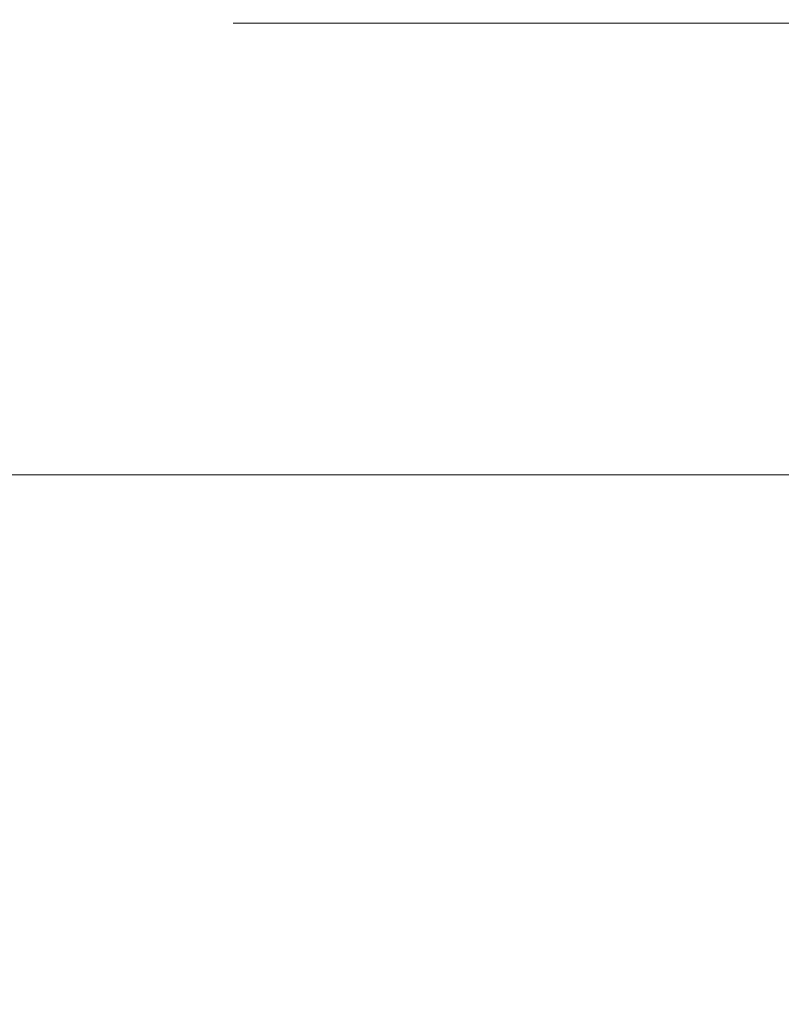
# Model space of a CAD drawing. Header units: millimetres. Extents: x -200 to 200, y -17 to 153.
# Tile 13 of 159: x -154.58 to -150.1, y 135.31 to 141.1. Entities that reach past the tile are written whole.
import ezdxf

# ---------------------------------------------------------------- set-up
doc = ezdxf.new("R2010")
doc.units = ezdxf.units.MM
doc.header["$LTSCALE"] = 12.7
doc.layers.add('Lighting-LED', color=7, linetype='Continuous', lineweight=5, true_color=0x000000)

msp = doc.modelspace()

# ---------------------------------------------------------------- linework, layer by layer
at = {"layer": 'Lighting-LED', "color": 18, "linetype": 'Continuous', "lineweight": 5, "true_color": 0x000000}
for points, invisible_edges in [([(-153.3229, 149.1886, -140.8846), (-153.3229, 141.0809, -140.8845), (-153.1198, 141.0809, -136.2312), (-153.1198, 149.1886, -136.2312)], 5), ([(-153.1198, 149.1886, -145.5379), (-153.1198, 141.0808, -145.5379), (-153.3229, 141.0809, -140.8845), (-153.3229, 149.1886, -140.8846)], 5), ([(-153.3229, 149.1886, -340.7442), (-153.3229, 141.0809, -340.7442), (-153.1198, 141.0809, -336.0908), (-153.1198, 149.1886, -336.0909)], 5), ([(-153.1198, 149.1886, -345.3976), (-153.1198, 141.0808, -345.3976), (-153.3229, 141.0809, -340.7442), (-153.3229, 149.1886, -340.7442)], 5), ([(-153.1198, 149.1886, -136.2312), (-153.1198, 141.0809, -136.2312), (-152.5118, 141.0809, -131.6132), (-152.5118, 149.1886, -131.6133)], 5), ([(-152.5118, 149.1886, -150.1559), (-152.5118, 141.0808, -150.1558), (-153.1198, 141.0808, -145.5379), (-153.1198, 149.1886, -145.5379)], 5), ([(-153.1198, 149.1886, -336.0909), (-153.1198, 141.0809, -336.0908), (-152.5118, 141.0809, -331.4729), (-152.5118, 149.1886, -331.4729)], 5), ([(-152.5118, 149.1886, -350.0155), (-152.5118, 141.0808, -350.0155), (-153.1198, 141.0808, -345.3976), (-153.1198, 149.1886, -345.3976)], 5), ([(-152.5118, 149.1886, -131.6133), (-152.5118, 141.0809, -131.6132), (-151.5037, 141.0809, -127.0658), (-151.5037, 149.1887, -127.0659)], 5), ([(-152.5118, 149.1886, -331.4729), (-152.5118, 141.0809, -331.4729), (-151.5037, 141.0809, -326.9255), (-151.5037, 149.1887, -326.9255)], 5), ([(-151.5037, 149.1886, -154.7033), (-151.5037, 141.0808, -154.7032), (-152.5118, 141.0808, -150.1558), (-152.5118, 149.1886, -150.1559)], 5), ([(-151.5037, 149.1886, -354.5629), (-151.5037, 141.0808, -354.5629), (-152.5118, 141.0808, -350.0155), (-152.5118, 149.1886, -350.0155)], 5), ([(-151.5037, 149.1887, -127.0659), (-151.5037, 141.0809, -127.0658), (-150.103, 141.0809, -122.6236), (-150.103, 149.1887, -122.6236)], 5), ([(-151.5037, 149.1887, -326.9255), (-151.5037, 141.0809, -326.9255), (-150.103, 141.0809, -322.4833), (-150.103, 149.1887, -322.4833)], 5), ([(-150.103, 149.1885, -159.1455), (-150.103, 141.0808, -159.1455), (-151.5037, 141.0808, -154.7032), (-151.5037, 149.1886, -154.7033)], 5), ([(-150.103, 149.1885, -359.0051), (-150.103, 141.0808, -359.0051), (-151.5037, 141.0808, -354.5629), (-151.5037, 149.1886, -354.5629)], 5), ([(-153.1198, 141.0809, -136.2312), (-153.3229, 141.0809, -140.8845), (-153.4638, 140.7466, -140.8845), (-153.2601, 140.7466, -136.2189)], 14), ([(-153.3229, 141.0809, -140.8845), (-153.1198, 141.0808, -145.5379), (-153.2601, 140.7465, -145.5502), (-153.4638, 140.7466, -140.8845)], 14), ([(-153.1198, 141.0809, -336.0908), (-153.3229, 141.0809, -340.7442), (-153.4638, 140.7466, -340.7442), (-153.2601, 140.7466, -336.0785)], 14), ([(-153.3229, 141.0809, -340.7442), (-153.1198, 141.0808, -345.3976), (-153.2601, 140.7465, -345.4098), (-153.4638, 140.7466, -340.7442)], 14), ([(-152.5118, 141.0809, -131.6132), (-153.1198, 141.0809, -136.2312), (-153.2601, 140.7466, -136.2189), (-152.6505, 140.7466, -131.5888)], 14), ([(-152.5118, 141.0809, -331.4729), (-153.1198, 141.0809, -336.0908), (-153.2601, 140.7466, -336.0785), (-152.6505, 140.7466, -331.4484)], 14), ([(-153.1198, 141.0808, -145.5379), (-152.5118, 141.0808, -150.1558), (-152.6505, 140.7465, -150.1803), (-153.2601, 140.7465, -145.5502)], 14), ([(-153.1198, 141.0808, -345.3976), (-152.5118, 141.0808, -350.0155), (-152.6505, 140.7465, -350.04), (-153.2601, 140.7465, -345.4098)], 14), ([(-151.5037, 141.0809, -127.0658), (-152.5118, 141.0809, -131.6132), (-152.6505, 140.7466, -131.5888), (-151.6397, 140.7466, -127.0294)], 14), ([(-151.5037, 141.0809, -326.9255), (-152.5118, 141.0809, -331.4729), (-152.6505, 140.7466, -331.4484), (-151.6397, 140.7466, -326.889)], 14), ([(-152.5118, 141.0808, -150.1558), (-151.5037, 141.0808, -154.7032), (-151.6397, 140.7465, -154.7397), (-152.6505, 140.7465, -150.1803)], 14), ([(-152.5118, 141.0808, -350.0155), (-151.5037, 141.0808, -354.5629), (-151.6397, 140.7465, -354.5994), (-152.6505, 140.7465, -350.04)], 14), ([(-150.103, 141.0809, -122.6236), (-151.5037, 141.0809, -127.0658), (-151.6397, 140.7466, -127.0294), (-150.2354, 140.7466, -122.5754)], 14), ([(-150.103, 141.0809, -322.4833), (-151.5037, 141.0809, -326.9255), (-151.6397, 140.7466, -326.889), (-150.2354, 140.7466, -322.4351)], 14), ([(-151.5037, 141.0808, -154.7032), (-150.103, 141.0808, -159.1455), (-150.2354, 140.7465, -159.1936), (-151.6397, 140.7465, -154.7397)], 14), ([(-151.5037, 141.0808, -354.5629), (-150.103, 141.0808, -359.0051), (-150.2354, 140.7465, -359.0533), (-151.6397, 140.7465, -354.5994)], 14), ([(-148.3206, 141.0809, -118.3204), (-150.103, 141.0809, -122.6236), (-150.2354, 140.7466, -122.5754), (-148.4483, 140.7467, -118.2608)], 14), ([(-148.3206, 141.0809, -318.18), (-150.103, 141.0809, -322.4833), (-150.2354, 140.7466, -322.4351), (-148.4483, 140.7467, -318.1205)], 14), ([(-150.103, 141.0808, -159.1455), (-148.3206, 141.0808, -163.4487), (-148.4483, 140.7465, -163.5082), (-150.2354, 140.7465, -159.1936)], 14), ([(-150.103, 141.0808, -359.0051), (-148.3206, 141.0808, -363.3084), (-148.4483, 140.7465, -363.3679), (-150.2354, 140.7465, -359.0533)], 14), ([(-153.2601, 140.7466, -136.2189), (-153.4638, 140.7466, -140.8845), (-153.6318, 140.425, -140.8845), (-153.4274, 140.425, -136.2043)], 15), ([(-153.4638, 140.7466, -140.8845), (-153.2601, 140.7465, -145.5502), (-153.4274, 140.425, -145.5648), (-153.6318, 140.425, -140.8845)], 15), ([(-153.2601, 140.7466, -336.0785), (-153.4638, 140.7466, -340.7442), (-153.6318, 140.425, -340.7442), (-153.4274, 140.425, -336.0639)], 15), ([(-153.4638, 140.7466, -340.7442), (-153.2601, 140.7465, -345.4098), (-153.4274, 140.425, -345.4245), (-153.6318, 140.425, -340.7442)], 15), ([(-152.6505, 140.7466, -131.5888), (-153.2601, 140.7466, -136.2189), (-153.4274, 140.425, -136.2043), (-152.8159, 140.425, -131.5596)], 15), ([(-152.6505, 140.7466, -331.4484), (-153.2601, 140.7466, -336.0785), (-153.4274, 140.425, -336.0639), (-152.8159, 140.425, -331.4192)], 15), ([(-153.2601, 140.7465, -145.5502), (-152.6505, 140.7465, -150.1803), (-152.8159, 140.425, -150.2095), (-153.4274, 140.425, -145.5648)], 15), ([(-153.2601, 140.7465, -345.4098), (-152.6505, 140.7465, -350.04), (-152.8159, 140.425, -350.0691), (-153.4274, 140.425, -345.4245)], 15), ([(-151.6397, 140.7466, -127.0294), (-152.6505, 140.7466, -131.5888), (-152.8159, 140.425, -131.5596), (-151.802, 140.4251, -126.9859)], 15), ([(-151.6397, 140.7466, -326.889), (-152.6505, 140.7466, -331.4484), (-152.8159, 140.425, -331.4192), (-151.802, 140.4251, -326.8456)], 15), ([(-152.6505, 140.7465, -150.1803), (-151.6397, 140.7465, -154.7397), (-151.802, 140.425, -154.7832), (-152.8159, 140.425, -150.2095)], 15), ([(-152.6505, 140.7465, -350.04), (-151.6397, 140.7465, -354.5994), (-151.802, 140.425, -354.6428), (-152.8159, 140.425, -350.0691)], 15), ([(-150.2354, 140.7466, -122.5754), (-151.6397, 140.7466, -127.0294), (-151.802, 140.4251, -126.9859), (-150.3932, 140.4251, -122.518)], 15), ([(-150.2354, 140.7466, -322.4351), (-151.6397, 140.7466, -326.889), (-151.802, 140.4251, -326.8456), (-150.3932, 140.4251, -322.3776)], 15), ([(-151.6397, 140.7465, -154.7397), (-150.2354, 140.7465, -159.1936), (-150.3932, 140.4249, -159.2511), (-151.802, 140.425, -154.7832)], 15), ([(-151.6397, 140.7465, -354.5994), (-150.2354, 140.7465, -359.0533), (-150.3932, 140.4249, -359.1107), (-151.802, 140.425, -354.6428)], 15), ([(-148.4483, 140.7467, -118.2608), (-150.2354, 140.7466, -122.5754), (-150.3932, 140.4251, -122.518), (-148.6005, 140.4251, -118.1899)], 15), ([(-148.4483, 140.7467, -318.1205), (-150.2354, 140.7466, -322.4351), (-150.3932, 140.4251, -322.3776), (-148.6005, 140.4251, -318.0495)], 15), ([(-150.2354, 140.7465, -159.1936), (-148.4483, 140.7465, -163.5082), (-148.6005, 140.4249, -163.5792), (-150.3932, 140.4249, -159.2511)], 15), ([(-150.2354, 140.7465, -359.0533), (-148.4483, 140.7465, -363.3679), (-148.6005, 140.4249, -363.4389), (-150.3932, 140.4249, -359.1107)], 15), ([(-153.4274, 140.425, -136.2043), (-153.6318, 140.425, -140.8845), (-153.8256, 140.1184, -140.8845), (-153.6206, 140.1184, -136.1874)], 15), ([(-153.6318, 140.425, -140.8845), (-153.4274, 140.425, -145.5648), (-153.6206, 140.1184, -145.5817), (-153.8256, 140.1184, -140.8845)], 15), ([(-153.4274, 140.425, -336.0639), (-153.6318, 140.425, -340.7442), (-153.8256, 140.1184, -340.7442), (-153.6206, 140.1184, -336.047)], 15), ([(-153.6318, 140.425, -340.7442), (-153.4274, 140.425, -345.4245), (-153.6206, 140.1184, -345.4414), (-153.8256, 140.1184, -340.7442)], 15), ([(-152.8159, 140.425, -131.5596), (-153.4274, 140.425, -136.2043), (-153.6206, 140.1184, -136.1874), (-153.0069, 140.1184, -131.5259)], 15), ([(-153.4274, 140.425, -145.5648), (-152.8159, 140.425, -150.2095), (-153.0069, 140.1184, -150.2431), (-153.6206, 140.1184, -145.5817)], 15), ([(-152.8159, 140.425, -331.4192), (-153.4274, 140.425, -336.0639), (-153.6206, 140.1184, -336.047), (-153.0069, 140.1184, -331.3856)], 15), ([(-153.4274, 140.425, -345.4245), (-152.8159, 140.425, -350.0691), (-153.0069, 140.1184, -350.1028), (-153.6206, 140.1184, -345.4414)], 15), ([(-151.802, 140.4251, -126.9859), (-152.8159, 140.425, -131.5596), (-153.0069, 140.1184, -131.5259), (-151.9892, 140.1185, -126.9357)], 15), ([(-151.802, 140.4251, -326.8456), (-152.8159, 140.425, -331.4192), (-153.0069, 140.1184, -331.3856), (-151.9892, 140.1185, -326.7954)], 15), ([(-152.8159, 140.425, -150.2095), (-151.802, 140.425, -154.7832), (-151.9892, 140.1183, -154.8333), (-153.0069, 140.1184, -150.2431)], 15), ([(-152.8159, 140.425, -350.0691), (-151.802, 140.425, -354.6428), (-151.9892, 140.1183, -354.693), (-153.0069, 140.1184, -350.1028)], 15), ([(-150.3932, 140.4251, -122.518), (-151.802, 140.4251, -126.9859), (-151.9892, 140.1185, -126.9357), (-150.5754, 140.1185, -122.4517)], 15), ([(-150.3932, 140.4251, -322.3776), (-151.802, 140.4251, -326.8456), (-151.9892, 140.1185, -326.7954), (-150.5754, 140.1185, -322.3113)], 15), ([(-151.802, 140.425, -154.7832), (-150.3932, 140.4249, -159.2511), (-150.5754, 140.1183, -159.3174), (-151.9892, 140.1183, -154.8333)], 15), ([(-151.802, 140.425, -354.6428), (-150.3932, 140.4249, -359.1107), (-150.5754, 140.1183, -359.177), (-151.9892, 140.1183, -354.693)], 15), ([(-148.6005, 140.4251, -118.1899), (-150.3932, 140.4251, -122.518), (-150.5754, 140.1185, -122.4517), (-148.7762, 140.1185, -118.1079)], 15), ([(-148.6005, 140.4251, -318.0495), (-150.3932, 140.4251, -322.3776), (-150.5754, 140.1185, -322.3113), (-148.7762, 140.1185, -317.9676)], 15), ([(-150.3932, 140.4249, -159.2511), (-148.6005, 140.4249, -163.5792), (-148.7762, 140.1183, -163.6611), (-150.5754, 140.1183, -159.3174)], 15), ([(-150.3932, 140.4249, -359.1107), (-148.6005, 140.4249, -363.4389), (-148.7762, 140.1183, -363.5208), (-150.5754, 140.1183, -359.177)], 15), ([(-153.6206, 140.1184, -136.1874), (-153.8256, 140.1184, -140.8845), (-154.0441, 139.8288, -140.8845), (-153.8382, 139.8288, -136.1683)], 15), ([(-153.8256, 140.1184, -140.8845), (-153.6206, 140.1184, -145.5817), (-153.8382, 139.8288, -145.6007), (-154.0441, 139.8288, -140.8845)], 15), ([(-153.6206, 140.1184, -336.047), (-153.8256, 140.1184, -340.7442), (-154.0441, 139.8288, -340.7442), (-153.8382, 139.8288, -336.028)], 15), ([(-153.8256, 140.1184, -340.7442), (-153.6206, 140.1184, -345.4414), (-153.8382, 139.8288, -345.4604), (-154.0441, 139.8288, -340.7442)], 15), ([(-153.0069, 140.1184, -131.5259), (-153.6206, 140.1184, -136.1874), (-153.8382, 139.8288, -136.1683), (-153.222, 139.8288, -131.488)], 15), ([(-153.6206, 140.1184, -145.5817), (-153.0069, 140.1184, -150.2431), (-153.222, 139.8288, -150.2811), (-153.8382, 139.8288, -145.6007)], 15), ([(-153.0069, 140.1184, -331.3856), (-153.6206, 140.1184, -336.047), (-153.8382, 139.8288, -336.028), (-153.222, 139.8288, -331.3476)], 15), ([(-153.6206, 140.1184, -345.4414), (-153.0069, 140.1184, -350.1028), (-153.222, 139.8288, -350.1407), (-153.8382, 139.8288, -345.4604)], 15), ([(-151.9892, 140.1185, -126.9357), (-153.0069, 140.1184, -131.5259), (-153.222, 139.8288, -131.488), (-152.2003, 139.8289, -126.8792)], 15), ([(-151.9892, 140.1185, -326.7954), (-153.0069, 140.1184, -331.3856), (-153.222, 139.8288, -331.3476), (-152.2003, 139.8289, -326.7388)], 15), ([(-153.0069, 140.1184, -150.2431), (-151.9892, 140.1183, -154.8333), (-152.2003, 139.8287, -154.8899), (-153.222, 139.8288, -150.2811)], 15), ([(-153.0069, 140.1184, -350.1028), (-151.9892, 140.1183, -354.693), (-152.2003, 139.8287, -354.7495), (-153.222, 139.8288, -350.1407)], 15), ([(-150.5754, 140.1185, -122.4517), (-151.9892, 140.1185, -126.9357), (-152.2003, 139.8289, -126.8792), (-150.7807, 139.8289, -122.377)], 15), ([(-150.5754, 140.1185, -322.3113), (-151.9892, 140.1185, -326.7954), (-152.2003, 139.8289, -326.7388), (-150.7807, 139.8289, -322.2366)], 15), ([(-151.9892, 140.1183, -154.8333), (-150.5754, 140.1183, -159.3174), (-150.7807, 139.8287, -159.3921), (-152.2003, 139.8287, -154.8899)], 15), ([(-151.9892, 140.1183, -354.693), (-150.5754, 140.1183, -359.177), (-150.7807, 139.8287, -359.2518), (-152.2003, 139.8287, -354.7495)], 15), ([(-148.7762, 140.1185, -118.1079), (-150.5754, 140.1185, -122.4517), (-150.7807, 139.8289, -122.377), (-148.9742, 139.8289, -118.0156)], 15), ([(-148.7762, 140.1185, -317.9676), (-150.5754, 140.1185, -322.3113), (-150.7807, 139.8289, -322.2366), (-148.9742, 139.8289, -317.8752)], 15), ([(-150.5754, 140.1183, -159.3174), (-148.7762, 140.1183, -163.6611), (-148.9742, 139.8287, -163.7535), (-150.7807, 139.8287, -159.3921)], 15), ([(-150.5754, 140.1183, -359.177), (-148.7762, 140.1183, -363.5208), (-148.9742, 139.8287, -363.6131), (-150.7807, 139.8287, -359.2518)], 15), ([(-153.8382, 139.8288, -136.1683), (-154.0441, 139.8288, -140.8845), (-154.2857, 139.5582, -140.8845), (-154.0789, 139.5582, -136.1473)], 15), ([(-154.0441, 139.8288, -140.8845), (-153.8382, 139.8288, -145.6007), (-154.0789, 139.5582, -145.6218), (-154.2857, 139.5582, -140.8845)], 15), ([(-153.8382, 139.8288, -336.028), (-154.0441, 139.8288, -340.7442), (-154.2857, 139.5582, -340.7442), (-154.0789, 139.5582, -336.0069)], 15), ([(-154.0441, 139.8288, -340.7442), (-153.8382, 139.8288, -345.4604), (-154.0789, 139.5582, -345.4815), (-154.2857, 139.5582, -340.7442)], 15), ([(-153.222, 139.8288, -131.488), (-153.8382, 139.8288, -136.1683), (-154.0789, 139.5582, -136.1473), (-153.46, 139.5582, -131.446)], 15), ([(-153.8382, 139.8288, -145.6007), (-153.222, 139.8288, -150.2811), (-153.46, 139.5581, -150.323), (-154.0789, 139.5582, -145.6218)], 15), ([(-153.222, 139.8288, -331.3476), (-153.8382, 139.8288, -336.028), (-154.0789, 139.5582, -336.0069), (-153.46, 139.5582, -331.3057)], 15), ([(-153.8382, 139.8288, -345.4604), (-153.222, 139.8288, -350.1407), (-153.46, 139.5581, -350.1827), (-154.0789, 139.5582, -345.4815)], 15), ([(-152.2003, 139.8289, -126.8792), (-153.222, 139.8288, -131.488), (-153.46, 139.5582, -131.446), (-152.4336, 139.5582, -126.8166)], 15), ([(-152.2003, 139.8289, -326.7388), (-153.222, 139.8288, -331.3476), (-153.46, 139.5582, -331.3057), (-152.4336, 139.5582, -326.6763)], 15), ([(-153.222, 139.8288, -150.2811), (-152.2003, 139.8287, -154.8899), (-152.4336, 139.5581, -154.9524), (-153.46, 139.5581, -150.323)], 15), ([(-153.222, 139.8288, -350.1407), (-152.2003, 139.8287, -354.7495), (-152.4336, 139.5581, -354.8121), (-153.46, 139.5581, -350.1827)], 15), ([(-150.7807, 139.8289, -122.377), (-152.2003, 139.8289, -126.8792), (-152.4336, 139.5582, -126.8166), (-151.0078, 139.5583, -122.2943)], 15), ([(-150.7807, 139.8289, -322.2366), (-152.2003, 139.8289, -326.7388), (-152.4336, 139.5582, -326.6763), (-151.0078, 139.5583, -322.154)], 15), ([(-152.2003, 139.8287, -154.8899), (-150.7807, 139.8287, -159.3921), (-151.0078, 139.5581, -159.4747), (-152.4336, 139.5581, -154.9524)], 15), ([(-152.2003, 139.8287, -354.7495), (-150.7807, 139.8287, -359.2518), (-151.0078, 139.5581, -359.3344), (-152.4336, 139.5581, -354.8121)], 15), ([(-148.9742, 139.8289, -118.0156), (-150.7807, 139.8289, -122.377), (-151.0078, 139.5583, -122.2943), (-149.1932, 139.5583, -117.9135)], 15), ([(-148.9742, 139.8289, -317.8752), (-150.7807, 139.8289, -322.2366), (-151.0078, 139.5583, -322.154), (-149.1932, 139.5583, -317.7731)], 15), ([(-150.7807, 139.8287, -159.3921), (-148.9742, 139.8287, -163.7535), (-149.1932, 139.5581, -163.8556), (-151.0078, 139.5581, -159.4747)], 15), ([(-150.7807, 139.8287, -359.2518), (-148.9742, 139.8287, -363.6131), (-149.1932, 139.5581, -363.7152), (-151.0078, 139.5581, -359.3344)], 15), ([(-154.0789, 139.5582, -136.1473), (-154.2857, 139.5582, -140.8845), (-154.5488, 139.3084, -140.8845), (-154.341, 139.3084, -136.1243)], 15), ([(-154.2857, 139.5582, -140.8845), (-154.0789, 139.5582, -145.6218), (-154.341, 139.3084, -145.6447), (-154.5488, 139.3084, -140.8845)], 15), ([(-154.0789, 139.5582, -336.0069), (-154.2857, 139.5582, -340.7442), (-154.5488, 139.3084, -340.7442), (-154.341, 139.3084, -335.984)], 15), ([(-154.2857, 139.5582, -340.7442), (-154.0789, 139.5582, -345.4815), (-154.341, 139.3084, -345.5044), (-154.5488, 139.3084, -340.7442)], 15), ([(-153.46, 139.5582, -131.446), (-154.0789, 139.5582, -136.1473), (-154.341, 139.3084, -136.1243), (-153.719, 139.3084, -131.4003)], 15), ([(-154.0789, 139.5582, -145.6218), (-153.46, 139.5581, -150.323), (-153.719, 139.3084, -150.3687), (-154.341, 139.3084, -145.6447)], 15), ([(-153.46, 139.5582, -331.3057), (-154.0789, 139.5582, -336.0069), (-154.341, 139.3084, -335.984), (-153.719, 139.3084, -331.26)], 15), ([(-154.0789, 139.5582, -345.4815), (-153.46, 139.5581, -350.1827), (-153.719, 139.3084, -350.2284), (-154.341, 139.3084, -345.5044)], 15), ([(-152.4336, 139.5582, -126.8166), (-153.46, 139.5582, -131.446), (-153.719, 139.3084, -131.4003), (-152.6878, 139.3085, -126.7486)], 15), ([(-152.4336, 139.5582, -326.6763), (-153.46, 139.5582, -331.3057), (-153.719, 139.3084, -331.26), (-152.6878, 139.3085, -326.6082)], 15), ([(-153.46, 139.5581, -150.323), (-152.4336, 139.5581, -154.9524), (-152.6878, 139.3083, -155.0205), (-153.719, 139.3084, -150.3687)], 15), ([(-153.46, 139.5581, -350.1827), (-152.4336, 139.5581, -354.8121), (-152.6878, 139.3083, -354.8802), (-153.719, 139.3084, -350.2284)], 15), ([(-151.0078, 139.5583, -122.2943), (-152.4336, 139.5582, -126.8166), (-152.6878, 139.3085, -126.7486), (-151.255, 139.3085, -122.2043)], 15), ([(-151.0078, 139.5583, -322.154), (-152.4336, 139.5582, -326.6763), (-152.6878, 139.3085, -326.6082), (-151.255, 139.3085, -322.064)], 15), ([(-152.4336, 139.5581, -154.9524), (-151.0078, 139.5581, -159.4747), (-151.255, 139.3083, -159.5647), (-152.6878, 139.3083, -155.0205)], 15), ([(-152.4336, 139.5581, -354.8121), (-151.0078, 139.5581, -359.3344), (-151.255, 139.3083, -359.4244), (-152.6878, 139.3083, -354.8802)], 15), ([(-149.1932, 139.5583, -117.9135), (-151.0078, 139.5583, -122.2943), (-151.255, 139.3085, -122.2043), (-149.4316, 139.3085, -117.8023)], 15), ([(-149.1932, 139.5583, -317.7731), (-151.0078, 139.5583, -322.154), (-151.255, 139.3085, -322.064), (-149.4316, 139.3085, -317.662)], 15), ([(-151.0078, 139.5581, -159.4747), (-149.1932, 139.5581, -163.8556), (-149.4316, 139.3083, -163.9668), (-151.255, 139.3083, -159.5647)], 15), ([(-151.0078, 139.5581, -359.3344), (-149.1932, 139.5581, -363.7152), (-149.4316, 139.3083, -363.8264), (-151.255, 139.3083, -359.4244)], 15), ([(-154.341, 139.3084, -136.1243), (-154.5488, 139.3084, -140.8845), (-154.8316, 139.0811, -140.8845), (-154.6226, 139.0812, -136.0997)], 15), ([(-154.5488, 139.3084, -140.8845), (-154.341, 139.3084, -145.6447), (-154.6226, 139.0811, -145.6694), (-154.8316, 139.0811, -140.8845)], 15), ([(-154.341, 139.3084, -335.984), (-154.5488, 139.3084, -340.7442), (-154.8316, 139.0811, -340.7442), (-154.6226, 139.0812, -335.9593)], 15), ([(-154.5488, 139.3084, -340.7442), (-154.341, 139.3084, -345.5044), (-154.6226, 139.0811, -345.529), (-154.8316, 139.0811, -340.7442)], 15), ([(-153.719, 139.3084, -131.4003), (-154.341, 139.3084, -136.1243), (-154.6226, 139.0812, -136.0997), (-153.9975, 139.0812, -131.3512)], 15), ([(-154.341, 139.3084, -145.6447), (-153.719, 139.3084, -150.3687), (-153.9975, 139.0811, -150.4178), (-154.6226, 139.0811, -145.6694)], 15), ([(-153.719, 139.3084, -331.26), (-154.341, 139.3084, -335.984), (-154.6226, 139.0812, -335.9593), (-153.9975, 139.0812, -331.2109)], 15), ([(-154.341, 139.3084, -345.5044), (-153.719, 139.3084, -350.2284), (-153.9975, 139.0811, -350.2775), (-154.6226, 139.0811, -345.529)], 15), ([(-152.6878, 139.3085, -126.7486), (-153.719, 139.3084, -131.4003), (-153.9975, 139.0812, -131.3512), (-152.9609, 139.0812, -126.6754)], 15), ([(-152.6878, 139.3085, -326.6082), (-153.719, 139.3084, -331.26), (-153.9975, 139.0812, -331.2109), (-152.9609, 139.0812, -326.535)], 15), ([(-153.719, 139.3084, -150.3687), (-152.6878, 139.3083, -155.0205), (-152.9609, 139.0811, -155.0937), (-153.9975, 139.0811, -150.4178)], 15), ([(-153.719, 139.3084, -350.2284), (-152.6878, 139.3083, -354.8802), (-152.9609, 139.0811, -354.9533), (-153.9975, 139.0811, -350.2775)], 15), ([(-151.255, 139.3085, -122.2043), (-152.6878, 139.3085, -126.7486), (-152.9609, 139.0812, -126.6754), (-151.5207, 139.0812, -122.1076)], 15), ([(-151.255, 139.3085, -322.064), (-152.6878, 139.3085, -326.6082), (-152.9609, 139.0812, -326.535), (-151.5207, 139.0812, -321.9673)], 15), ([(-152.6878, 139.3083, -155.0205), (-151.255, 139.3083, -159.5647), (-151.5207, 139.0811, -159.6614), (-152.9609, 139.0811, -155.0937)], 15), ([(-152.6878, 139.3083, -354.8802), (-151.255, 139.3083, -359.4244), (-151.5207, 139.0811, -359.5211), (-152.9609, 139.0811, -354.9533)], 15), ([(-149.4316, 139.3085, -117.8023), (-151.255, 139.3085, -122.2043), (-151.5207, 139.0812, -122.1076), (-149.6879, 139.0812, -117.6828)], 15), ([(-149.4316, 139.3085, -317.662), (-151.255, 139.3085, -322.064), (-151.5207, 139.0812, -321.9673), (-149.6879, 139.0812, -317.5424)], 15), ([(-151.255, 139.3083, -159.5647), (-149.4316, 139.3083, -163.9668), (-149.6879, 139.0811, -164.0863), (-151.5207, 139.0811, -159.6614)], 15), ([(-151.255, 139.3083, -359.4244), (-149.4316, 139.3083, -363.8264), (-149.6879, 139.0811, -363.9459), (-151.5207, 139.0811, -359.5211)], 15), ([(-153.9975, 139.0812, -131.3512), (-154.6226, 139.0812, -136.0997), (-154.922, 138.878, -136.0735), (-154.2935, 138.878, -131.2991)], 15), ([(-153.9975, 139.0812, -331.2109), (-154.6226, 139.0812, -335.9593), (-154.922, 138.878, -335.9331), (-154.2935, 138.878, -331.1587)], 15), ([(-154.6226, 139.0811, -145.6694), (-153.9975, 139.0811, -150.4178), (-154.2935, 138.8779, -150.47), (-154.922, 138.8779, -145.6956)], 15), ([(-154.6226, 139.0811, -345.529), (-153.9975, 139.0811, -350.2775), (-154.2935, 138.8779, -350.3297), (-154.922, 138.8779, -345.5552)], 15), ([(-152.9609, 139.0812, -126.6754), (-153.9975, 139.0812, -131.3512), (-154.2935, 138.878, -131.2991), (-153.2512, 138.878, -126.5976)], 15), ([(-152.9609, 139.0812, -326.535), (-153.9975, 139.0812, -331.2109), (-154.2935, 138.878, -331.1587), (-153.2512, 138.878, -326.4572)], 15), ([(-153.9975, 139.0811, -150.4178), (-152.9609, 139.0811, -155.0937), (-153.2512, 138.8779, -155.1715), (-154.2935, 138.8779, -150.47)], 15), ([(-153.9975, 139.0811, -350.2775), (-152.9609, 139.0811, -354.9533), (-153.2512, 138.8779, -355.0311), (-154.2935, 138.8779, -350.3297)], 15), ([(-151.5207, 139.0812, -122.1076), (-152.9609, 139.0812, -126.6754), (-153.2512, 138.878, -126.5976), (-151.8031, 138.878, -122.0048)], 15), ([(-151.5207, 139.0812, -321.9673), (-152.9609, 139.0812, -326.535), (-153.2512, 138.878, -326.4572), (-151.8031, 138.878, -321.8645)], 15), ([(-152.9609, 139.0811, -155.0937), (-151.5207, 139.0811, -159.6614), (-151.8031, 138.8779, -159.7642), (-153.2512, 138.8779, -155.1715)], 15), ([(-152.9609, 139.0811, -354.9533), (-151.5207, 139.0811, -359.5211), (-151.8031, 138.8779, -359.6239), (-153.2512, 138.8779, -355.0311)], 15), ([(-149.6879, 139.0812, -117.6828), (-151.5207, 139.0812, -122.1076), (-151.8031, 138.878, -122.0048), (-149.9602, 138.8781, -117.5558)], 15), ([(-149.6879, 139.0812, -317.5424), (-151.5207, 139.0812, -321.9673), (-151.8031, 138.878, -321.8645), (-149.9602, 138.8781, -317.4154)], 15), ([(-151.5207, 139.0811, -159.6614), (-149.6879, 139.0811, -164.0863), (-149.9602, 138.8779, -164.2133), (-151.8031, 138.8779, -159.7642)], 15), ([(-151.5207, 139.0811, -359.5211), (-149.6879, 139.0811, -363.9459), (-149.9602, 138.8779, -364.0729), (-151.8031, 138.8779, -359.6239)], 15), ([(-154.2935, 138.878, -131.2991), (-154.922, 138.878, -136.0735), (-155.2371, 138.7003, -136.0459), (-154.6049, 138.7003, -131.2441)], 15), ([(-154.2935, 138.878, -331.1587), (-154.922, 138.878, -335.9331), (-155.2371, 138.7003, -335.9056), (-154.6049, 138.7003, -331.1038)], 15), ([(-154.922, 138.8779, -145.6956), (-154.2935, 138.8779, -150.47), (-154.6049, 138.7002, -150.5249), (-155.2371, 138.7002, -145.7231)], 15), ([(-154.922, 138.8779, -345.5552), (-154.2935, 138.8779, -350.3297), (-154.6049, 138.7002, -350.3846), (-155.2371, 138.7002, -345.5828)], 15), ([(-153.2512, 138.878, -126.5976), (-154.2935, 138.878, -131.2991), (-154.6049, 138.7003, -131.2441), (-153.5567, 138.7003, -126.5157)], 15), ([(-153.2512, 138.878, -326.4572), (-154.2935, 138.878, -331.1587), (-154.6049, 138.7003, -331.1038), (-153.5567, 138.7003, -326.3754)], 15), ([(-154.2935, 138.8779, -150.47), (-153.2512, 138.8779, -155.1715), (-153.5567, 138.7002, -155.2533), (-154.6049, 138.7002, -150.5249)], 15), ([(-154.2935, 138.8779, -350.3297), (-153.2512, 138.8779, -355.0311), (-153.5567, 138.7002, -355.113), (-154.6049, 138.7002, -350.3846)], 15), ([(-151.8031, 138.878, -122.0048), (-153.2512, 138.878, -126.5976), (-153.5567, 138.7003, -126.5157), (-152.1003, 138.7003, -121.8967)], 15), ([(-151.8031, 138.878, -321.8645), (-153.2512, 138.878, -326.4572), (-153.5567, 138.7003, -326.3754), (-152.1003, 138.7003, -321.7563)], 15), ([(-153.2512, 138.8779, -155.1715), (-151.8031, 138.8779, -159.7642), (-152.1003, 138.7002, -159.8724), (-153.5567, 138.7002, -155.2533)], 15), ([(-153.2512, 138.8779, -355.0311), (-151.8031, 138.8779, -359.6239), (-152.1003, 138.7002, -359.732), (-153.5567, 138.7002, -355.113)], 15), ([(-149.9602, 138.8781, -117.5558), (-151.8031, 138.878, -122.0048), (-152.1003, 138.7003, -121.8967), (-150.2468, 138.7003, -117.4221)], 15), ([(-149.9602, 138.8781, -317.4154), (-151.8031, 138.878, -321.8645), (-152.1003, 138.7003, -321.7563), (-150.2468, 138.7003, -317.2818)], 15), ([(-151.8031, 138.8779, -159.7642), (-149.9602, 138.8779, -164.2133), (-150.2468, 138.7001, -164.3469), (-152.1003, 138.7002, -159.8724)], 15), ([(-151.8031, 138.8779, -359.6239), (-149.9602, 138.8779, -364.0729), (-150.2468, 138.7001, -364.2066), (-152.1003, 138.7002, -359.732)], 15), ([(-147.7366, 138.8781, -113.2843), (-149.9602, 138.8781, -117.5558), (-150.2468, 138.7003, -117.4221), (-148.0105, 138.7004, -113.1261)], 15), ([(-147.7366, 138.8781, -313.1439), (-149.9602, 138.8781, -317.4154), (-150.2468, 138.7003, -317.2818), (-148.0105, 138.7004, -312.9858)], 15), ([(-149.9602, 138.8779, -164.2133), (-147.7366, 138.8779, -168.4848), (-148.0105, 138.7001, -168.6429), (-150.2468, 138.7001, -164.3469)], 15), ([(-149.9602, 138.8779, -364.0729), (-147.7366, 138.8779, -368.3444), (-148.0105, 138.7001, -368.5026), (-150.2468, 138.7001, -364.2066)], 15), ([(-153.5567, 138.7003, -126.5157), (-154.6049, 138.7003, -131.2441), (-154.9297, 138.5492, -131.1869), (-153.8752, 138.5492, -126.4304)], 15), ([(-153.5567, 138.7003, -326.3754), (-154.6049, 138.7003, -331.1038), (-154.9297, 138.5492, -331.0465), (-153.8752, 138.5492, -326.29)], 15), ([(-154.6049, 138.7002, -150.5249), (-153.5567, 138.7002, -155.2533), (-153.8752, 138.5491, -155.3387), (-154.9297, 138.5491, -150.5822)], 15), ([(-154.6049, 138.7002, -350.3846), (-153.5567, 138.7002, -355.113), (-153.8752, 138.5491, -355.1983), (-154.9297, 138.5491, -350.4418)], 15), ([(-152.1003, 138.7003, -121.8967), (-153.5567, 138.7003, -126.5157), (-153.8752, 138.5492, -126.4304), (-152.4102, 138.5493, -121.7839)], 15), ([(-152.1003, 138.7003, -321.7563), (-153.5567, 138.7003, -326.3754), (-153.8752, 138.5492, -326.29), (-152.4102, 138.5493, -321.6435)], 15), ([(-153.5567, 138.7002, -155.2533), (-152.1003, 138.7002, -159.8724), (-152.4102, 138.5491, -159.9852), (-153.8752, 138.5491, -155.3387)], 15), ([(-153.5567, 138.7002, -355.113), (-152.1003, 138.7002, -359.732), (-152.4102, 138.5491, -359.8448), (-153.8752, 138.5491, -355.1983)], 15), ([(-150.2468, 138.7003, -117.4221), (-152.1003, 138.7003, -121.8967), (-152.4102, 138.5493, -121.7839), (-150.5458, 138.5493, -117.2827)], 15), ([(-150.2468, 138.7003, -317.2818), (-152.1003, 138.7003, -321.7563), (-152.4102, 138.5493, -321.6435), (-150.5458, 138.5493, -317.1424)], 15), ([(-152.1003, 138.7002, -159.8724), (-150.2468, 138.7001, -164.3469), (-150.5458, 138.5491, -164.4863), (-152.4102, 138.5491, -159.9852)], 15), ([(-152.1003, 138.7002, -359.732), (-150.2468, 138.7001, -364.2066), (-150.5458, 138.5491, -364.346), (-152.4102, 138.5491, -359.8448)], 15), ([(-148.0105, 138.7004, -113.1261), (-150.2468, 138.7003, -117.4221), (-150.5458, 138.5493, -117.2827), (-148.2961, 138.5493, -112.9612)], 15), ([(-148.0105, 138.7004, -312.9858), (-150.2468, 138.7003, -317.2818), (-150.5458, 138.5493, -317.1424), (-148.2961, 138.5493, -312.8209)], 15), ([(-150.2468, 138.7001, -164.3469), (-148.0105, 138.7001, -168.6429), (-148.2961, 138.5491, -168.8078), (-150.5458, 138.5491, -164.4863)], 15), ([(-150.2468, 138.7001, -364.2066), (-148.0105, 138.7001, -368.5026), (-148.2961, 138.5491, -368.6675), (-150.5458, 138.5491, -364.346)], 15), ([(-153.8752, 138.5492, -126.4304), (-154.9297, 138.5492, -131.1869), (-155.2657, 138.4258, -131.1276), (-154.2048, 138.4259, -126.3421)], 11), ([(-153.8752, 138.5492, -326.29), (-154.9297, 138.5492, -331.0465), (-155.2657, 138.4258, -330.9873), (-154.2048, 138.4259, -326.2017)], 11), ([(-154.9297, 138.5491, -150.5822), (-153.8752, 138.5491, -155.3387), (-154.2048, 138.4258, -155.427), (-155.2657, 138.4258, -150.6414)], 11), ([(-154.9297, 138.5491, -350.4418), (-153.8752, 138.5491, -355.1983), (-154.2048, 138.4258, -355.2866), (-155.2657, 138.4258, -350.5011)], 11), ([(-152.4102, 138.5493, -121.7839), (-153.8752, 138.5492, -126.4304), (-154.2048, 138.4259, -126.3421), (-152.7308, 138.4259, -121.6672)], 11), ([(-152.4102, 138.5493, -321.6435), (-153.8752, 138.5492, -326.29), (-154.2048, 138.4259, -326.2017), (-152.7308, 138.4259, -321.5268)], 11), ([(-153.8752, 138.5491, -155.3387), (-152.4102, 138.5491, -159.9852), (-152.7308, 138.4257, -160.1019), (-154.2048, 138.4258, -155.427)], 11), ([(-153.8752, 138.5491, -355.1983), (-152.4102, 138.5491, -359.8448), (-152.7308, 138.4257, -359.9615), (-154.2048, 138.4258, -355.2866)], 11), ([(-150.5458, 138.5493, -117.2827), (-152.4102, 138.5493, -121.7839), (-152.7308, 138.4259, -121.6672), (-150.855, 138.4259, -117.1386)], 11), ([(-150.5458, 138.5493, -317.1424), (-152.4102, 138.5493, -321.6435), (-152.7308, 138.4259, -321.5268), (-150.855, 138.4259, -316.9982)], 11), ([(-152.4102, 138.5491, -159.9852), (-150.5458, 138.5491, -164.4863), (-150.855, 138.4257, -164.6305), (-152.7308, 138.4257, -160.1019)], 11), ([(-152.4102, 138.5491, -359.8448), (-150.5458, 138.5491, -364.346), (-150.855, 138.4257, -364.4901), (-152.7308, 138.4257, -359.9615)], 11), ([(-148.2961, 138.5493, -112.9612), (-150.5458, 138.5493, -117.2827), (-150.855, 138.4259, -117.1386), (-148.5916, 138.4259, -112.7907)], 11), ([(-148.2961, 138.5493, -312.8209), (-150.5458, 138.5493, -317.1424), (-150.855, 138.4259, -316.9982), (-148.5916, 138.4259, -312.6503)], 11), ([(-150.5458, 138.5491, -164.4863), (-148.2961, 138.5491, -168.8078), (-148.5916, 138.4257, -168.9784), (-150.855, 138.4257, -164.6305)], 11), ([(-150.5458, 138.5491, -364.346), (-148.2961, 138.5491, -368.6675), (-148.5916, 138.4257, -368.838), (-150.855, 138.4257, -364.4901)], 11), ([(-154.2048, 138.4259, -126.3421), (-155.2657, 138.4258, -131.1276), (-156.0042, 137.9751, -130.9974), (-154.9291, 137.9751, -126.148)], 14), ([(-154.2048, 138.4259, -326.2017), (-155.2657, 138.4258, -330.9873), (-156.0042, 137.9751, -330.8571), (-154.9291, 137.9751, -326.0076)], 14), ([(-155.2657, 138.4258, -150.6414), (-154.2048, 138.4258, -155.427), (-154.9291, 137.975, -155.6211), (-156.0042, 137.975, -150.7716)], 14), ([(-155.2657, 138.4258, -350.5011), (-154.2048, 138.4258, -355.2866), (-154.9291, 137.975, -355.4807), (-156.0042, 137.975, -350.6313)], 14), ([(-152.7308, 138.4259, -121.6672), (-154.2048, 138.4259, -126.3421), (-154.9291, 137.9751, -126.148), (-153.4354, 137.9751, -121.4107)], 14), ([(-152.7308, 138.4259, -321.5268), (-154.2048, 138.4259, -326.2017), (-154.9291, 137.9751, -326.0076), (-153.4354, 137.9751, -321.2704)], 14), ([(-154.2048, 138.4258, -155.427), (-152.7308, 138.4257, -160.1019), (-153.4354, 137.975, -160.3583), (-154.9291, 137.975, -155.6211)], 14), ([(-154.2048, 138.4258, -355.2866), (-152.7308, 138.4257, -359.9615), (-153.4354, 137.975, -360.218), (-154.9291, 137.975, -355.4807)], 14), ([(-150.855, 138.4259, -117.1386), (-152.7308, 138.4259, -121.6672), (-153.4354, 137.9751, -121.4107), (-151.5346, 137.9751, -116.8217)], 14), ([(-150.855, 138.4259, -316.9982), (-152.7308, 138.4259, -321.5268), (-153.4354, 137.9751, -321.2704), (-151.5346, 137.9751, -316.6813)], 14), ([(-152.7308, 138.4257, -160.1019), (-150.855, 138.4257, -164.6305), (-151.5346, 137.975, -164.9474), (-153.4354, 137.975, -160.3583)], 14), ([(-152.7308, 138.4257, -359.9615), (-150.855, 138.4257, -364.4901), (-151.5346, 137.975, -364.807), (-153.4354, 137.975, -360.218)], 14), ([(-148.5916, 138.4259, -112.7907), (-150.855, 138.4259, -117.1386), (-151.5346, 137.9751, -116.8217), (-149.241, 137.9752, -112.4157)], 14), ([(-148.5916, 138.4259, -312.6503), (-150.855, 138.4259, -316.9982), (-151.5346, 137.9751, -316.6813), (-149.241, 137.9752, -312.2754)], 14), ([(-150.855, 138.4257, -164.6305), (-148.5916, 138.4257, -168.9784), (-149.241, 137.9749, -169.3533), (-151.5346, 137.975, -164.9474)], 14), ([(-150.855, 138.4257, -364.4901), (-148.5916, 138.4257, -368.838), (-149.241, 137.9749, -369.213), (-151.5346, 137.975, -364.807)], 14), ([(-153.4354, 137.9751, -121.4107), (-154.9291, 137.9751, -126.148), (-155.6133, 137.4617, -125.9646), (-154.1011, 137.4617, -121.1684)], 15), ([(-153.4354, 137.9751, -321.2704), (-154.9291, 137.9751, -326.0076), (-155.6133, 137.4617, -325.8243), (-154.1011, 137.4617, -321.0281)], 15), ([(-154.9291, 137.975, -155.6211), (-153.4354, 137.975, -160.3583), (-154.1011, 137.4615, -160.6006), (-155.6133, 137.4615, -155.8044)], 15), ([(-154.9291, 137.975, -355.4807), (-153.4354, 137.975, -360.218), (-154.1011, 137.4615, -360.4603), (-155.6133, 137.4615, -355.6641)], 15), ([(-151.5346, 137.9751, -116.8217), (-153.4354, 137.9751, -121.4107), (-154.1011, 137.4617, -121.1684), (-152.1766, 137.4617, -116.5223)], 15), ([(-151.5346, 137.9751, -316.6813), (-153.4354, 137.9751, -321.2704), (-154.1011, 137.4617, -321.0281), (-152.1766, 137.4617, -316.3819)], 15), ([(-153.4354, 137.975, -160.3583), (-151.5346, 137.975, -164.9474), (-152.1766, 137.4615, -165.2468), (-154.1011, 137.4615, -160.6006)], 15), ([(-153.4354, 137.975, -360.218), (-151.5346, 137.975, -364.807), (-152.1766, 137.4615, -365.1064), (-154.1011, 137.4615, -360.4603)], 15), ([(-149.241, 137.9752, -112.4157), (-151.5346, 137.9751, -116.8217), (-152.1766, 137.4617, -116.5223), (-149.8545, 137.4617, -112.0615)], 15), ([(-149.241, 137.9752, -312.2754), (-151.5346, 137.9751, -316.6813), (-152.1766, 137.4617, -316.3819), (-149.8545, 137.4617, -311.9212)], 15), ([(-151.5346, 137.975, -164.9474), (-149.241, 137.9749, -169.3533), (-149.8545, 137.4615, -169.7075), (-152.1766, 137.4615, -165.2468)], 15), ([(-151.5346, 137.975, -364.807), (-149.241, 137.9749, -369.213), (-149.8545, 137.4615, -369.5672), (-152.1766, 137.4615, -365.1064)], 15), ([(-154.1011, 137.4617, -121.1684), (-155.6133, 137.4617, -125.9646), (-156.2525, 136.8893, -125.7934), (-154.7229, 136.8893, -120.9421)], 15), ([(-154.1011, 137.4617, -321.0281), (-155.6133, 137.4617, -325.8243), (-156.2525, 136.8893, -325.653), (-154.7229, 136.8893, -320.8018)], 15), ([(-155.6133, 137.4615, -155.8044), (-154.1011, 137.4615, -160.6006), (-154.7229, 136.8891, -160.8269), (-156.2525, 136.8892, -155.9757)], 15), ([(-155.6133, 137.4615, -355.6641), (-154.1011, 137.4615, -360.4603), (-154.7229, 136.8891, -360.6866), (-156.2525, 136.8892, -355.8353)], 15), ([(-152.1766, 137.4617, -116.5223), (-154.1011, 137.4617, -121.1684), (-154.7229, 136.8893, -120.9421), (-152.7763, 136.8893, -116.2426)], 15), ([(-152.1766, 137.4617, -316.3819), (-154.1011, 137.4617, -321.0281), (-154.7229, 136.8893, -320.8018), (-152.7763, 136.8893, -316.1023)], 15), ([(-154.1011, 137.4615, -160.6006), (-152.1766, 137.4615, -165.2468), (-152.7763, 136.8891, -165.5264), (-154.7229, 136.8891, -160.8269)], 15), ([(-154.1011, 137.4615, -360.4603), (-152.1766, 137.4615, -365.1064), (-152.7763, 136.8891, -365.3861), (-154.7229, 136.8891, -360.6866)], 15), ([(-149.8545, 137.4617, -112.0615), (-152.1766, 137.4617, -116.5223), (-152.7763, 136.8893, -116.2426), (-150.4275, 136.8893, -111.7307)], 15), ([(-149.8545, 137.4617, -311.9212), (-152.1766, 137.4617, -316.3819), (-152.7763, 136.8893, -316.1023), (-150.4275, 136.8893, -311.5903)], 15), ([(-152.1766, 137.4615, -165.2468), (-149.8545, 137.4615, -169.7075), (-150.4275, 136.8891, -170.0384), (-152.7763, 136.8891, -165.5264)], 15), ([(-152.1766, 137.4615, -365.1064), (-149.8545, 137.4615, -369.5672), (-150.4275, 136.8891, -369.898), (-152.7763, 136.8891, -365.3861)], 15), ([(-147.1524, 137.4617, -107.8201), (-149.8545, 137.4617, -112.0615), (-150.4275, 136.8893, -111.7307), (-147.6945, 136.8894, -107.4406)], 15), ([(-147.1524, 137.4617, -307.6798), (-149.8545, 137.4617, -311.9212), (-150.4275, 136.8893, -311.5903), (-147.6945, 136.8894, -307.3002)], 15), ([(-149.8545, 137.4615, -169.7075), (-147.1524, 137.4615, -173.9489), (-147.6945, 136.8891, -174.3284), (-150.4275, 136.8891, -170.0384)], 15), ([(-149.8545, 137.4615, -369.5672), (-147.1524, 137.4615, -373.8086), (-147.6945, 136.8891, -374.1881), (-150.4275, 136.8891, -369.898)], 15), ([(-152.7763, 136.8893, -116.2426), (-154.7229, 136.8893, -120.9421), (-155.2963, 136.2623, -120.7334), (-153.3293, 136.2623, -115.9848)], 15), ([(-152.7763, 136.8893, -316.1023), (-154.7229, 136.8893, -320.8018), (-155.2963, 136.2623, -320.5931), (-153.3293, 136.2623, -315.8444)], 15), ([(-154.7229, 136.8891, -160.8269), (-152.7763, 136.8891, -165.5264), (-153.3293, 136.2621, -165.7843), (-155.2963, 136.2621, -161.0356)], 15), ([(-154.7229, 136.8891, -360.6866), (-152.7763, 136.8891, -365.3861), (-153.3293, 136.2621, -365.6439), (-155.2963, 136.2621, -360.8953)], 15), ([(-150.4275, 136.8893, -111.7307), (-152.7763, 136.8893, -116.2426), (-153.3293, 136.2623, -115.9848), (-150.9559, 136.2623, -111.4256)], 15), ([(-150.4275, 136.8893, -311.5903), (-152.7763, 136.8893, -316.1023), (-153.3293, 136.2623, -315.8444), (-150.9559, 136.2623, -311.2852)], 15), ([(-152.7763, 136.8891, -165.5264), (-150.4275, 136.8891, -170.0384), (-150.9559, 136.2621, -170.3434), (-153.3293, 136.2621, -165.7843)], 15), ([(-152.7763, 136.8891, -365.3861), (-150.4275, 136.8891, -369.898), (-150.9559, 136.2621, -370.2031), (-153.3293, 136.2621, -365.6439)], 15), ([(-147.6945, 136.8894, -107.4406), (-150.4275, 136.8893, -111.7307), (-150.9559, 136.2623, -111.4256), (-148.1943, 136.2623, -107.0906)], 15), ([(-147.6945, 136.8894, -307.3002), (-150.4275, 136.8893, -311.5903), (-150.9559, 136.2623, -311.2852), (-148.1943, 136.2623, -306.9503)], 15), ([(-150.4275, 136.8891, -170.0384), (-147.6945, 136.8891, -174.3284), (-148.1943, 136.262, -174.6784), (-150.9559, 136.2621, -170.3434)], 15), ([(-150.4275, 136.8891, -369.898), (-147.6945, 136.8891, -374.1881), (-148.1943, 136.262, -374.5381), (-150.9559, 136.2621, -370.2031)], 15), ([(-153.3293, 136.2623, -115.9848), (-155.2963, 136.2623, -120.7334), (-155.8169, 135.5852, -120.5439), (-153.8315, 135.5852, -115.7506)], 15), ([(-153.3293, 136.2623, -315.8444), (-155.2963, 136.2623, -320.5931), (-155.8169, 135.5852, -320.4036), (-153.8315, 135.5852, -315.6102)], 15), ([(-155.2963, 136.2621, -161.0356), (-153.3293, 136.2621, -165.7843), (-153.8315, 135.585, -166.0184), (-155.8169, 135.585, -161.2251)], 15), ([(-155.2963, 136.2621, -360.8953), (-153.3293, 136.2621, -365.6439), (-153.8315, 135.585, -365.8781), (-155.8169, 135.585, -361.0848)], 15), ([(-150.9559, 136.2623, -111.4256), (-153.3293, 136.2623, -115.9848), (-153.8315, 135.5852, -115.7506), (-151.4358, 135.5852, -111.1485)], 15), ([(-150.9559, 136.2623, -311.2852), (-153.3293, 136.2623, -315.8444), (-153.8315, 135.5852, -315.6102), (-151.4358, 135.5852, -311.0082)], 15), ([(-153.3293, 136.2621, -165.7843), (-150.9559, 136.2621, -170.3434), (-151.4358, 135.585, -170.6205), (-153.8315, 135.585, -166.0184)], 15), ([(-153.3293, 136.2621, -365.6439), (-150.9559, 136.2621, -370.2031), (-151.4358, 135.585, -370.4801), (-153.8315, 135.585, -365.8781)], 15), ([(-148.1943, 136.2623, -107.0906), (-150.9559, 136.2623, -111.4256), (-151.4358, 135.5852, -111.1485), (-148.6481, 135.5852, -106.7728)], 15), ([(-148.1943, 136.2623, -306.9503), (-150.9559, 136.2623, -311.2852), (-151.4358, 135.5852, -311.0082), (-148.6481, 135.5852, -306.6325)], 15), ([(-150.9559, 136.2621, -170.3434), (-148.1943, 136.262, -174.6784), (-148.6481, 135.5849, -174.9962), (-151.4358, 135.585, -170.6205)], 15), ([(-150.9559, 136.2621, -370.2031), (-148.1943, 136.262, -374.5381), (-148.6481, 135.5849, -374.8559), (-151.4358, 135.585, -370.4801)], 15), ([(-153.8315, 135.5852, -115.7506), (-155.8169, 135.5852, -120.5439), (-156.281, 134.863, -120.375), (-154.2791, 134.863, -115.5418)], 15), ([(-153.8315, 135.5852, -315.6102), (-155.8169, 135.5852, -320.4036), (-156.281, 134.863, -320.2346), (-154.2791, 134.863, -315.4015)], 15), ([(-155.8169, 135.585, -161.2251), (-153.8315, 135.585, -166.0184), (-154.2791, 134.8628, -166.2272), (-156.281, 134.8628, -161.394)], 15), ([(-155.8169, 135.585, -361.0848), (-153.8315, 135.585, -365.8781), (-154.2791, 134.8628, -366.0868), (-156.281, 134.8628, -361.2537)], 15), ([(-151.4358, 135.5852, -111.1485), (-153.8315, 135.5852, -115.7506), (-154.2791, 134.863, -115.5418), (-151.8635, 134.863, -110.9016)], 15), ([(-151.4358, 135.5852, -311.0082), (-153.8315, 135.5852, -315.6102), (-154.2791, 134.863, -315.4015), (-151.8635, 134.863, -310.7612)], 15), ([(-153.8315, 135.585, -166.0184), (-151.4358, 135.585, -170.6205), (-151.8635, 134.8628, -170.8674), (-154.2791, 134.8628, -166.2272)], 15), ([(-153.8315, 135.585, -365.8781), (-151.4358, 135.585, -370.4801), (-151.8635, 134.8628, -370.7271), (-154.2791, 134.8628, -366.0868)], 15), ([(-148.6481, 135.5852, -106.7728), (-151.4358, 135.5852, -111.1485), (-151.8635, 134.863, -110.9016), (-149.0527, 134.863, -106.4895)], 15), ([(-148.6481, 135.5852, -306.6325), (-151.4358, 135.5852, -311.0082), (-151.8635, 134.863, -310.7612), (-149.0527, 134.863, -306.3492)], 15), ([(-151.4358, 135.585, -170.6205), (-148.6481, 135.5849, -174.9962), (-149.0527, 134.8628, -175.2795), (-151.8635, 134.8628, -170.8674)], 15), ([(-151.4358, 135.585, -370.4801), (-148.6481, 135.5849, -374.8559), (-149.0527, 134.8628, -375.1392), (-151.8635, 134.8628, -370.7271)], 15)]:
    msp.add_3dface(points, dxfattribs=dict(at, invisible_edges=invisible_edges))

doc.saveas('drawing.dxf')
